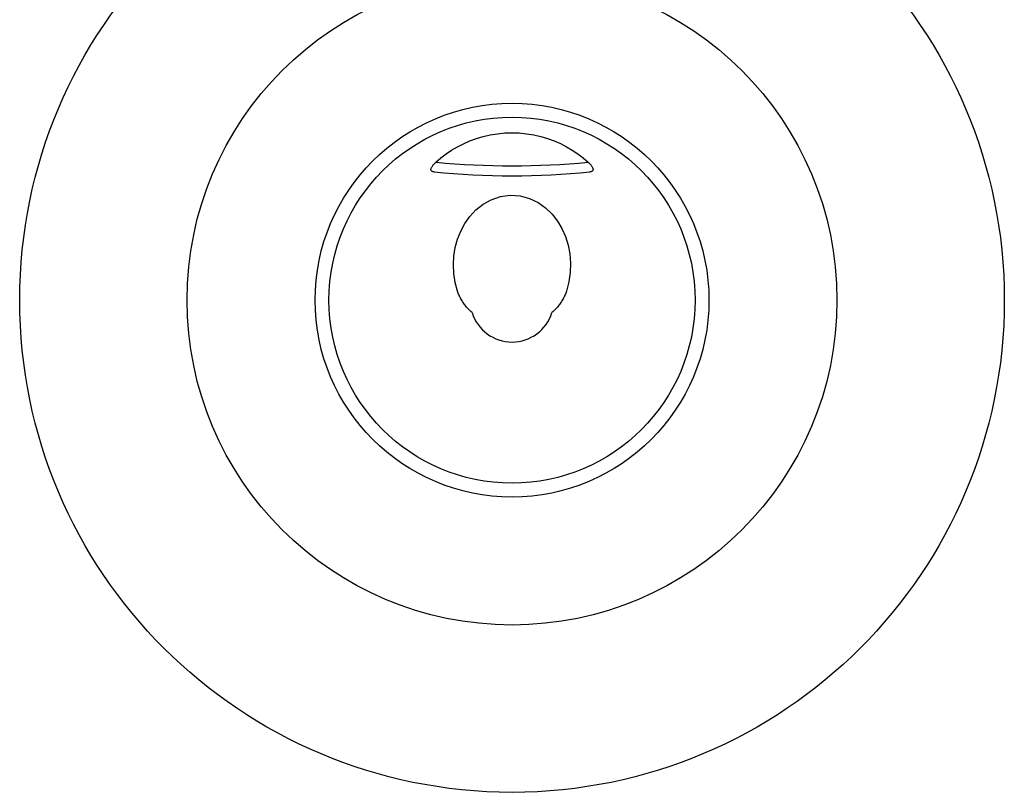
# Model space of a CAD drawing. Header units: millimetres. Extents: x 1145 to 3707, y 526 to 1459.
# Tile 10 of 18: x 1607 to 1807, y 742 to 899. Entities that reach past the tile are written whole.
import ezdxf

# ---------------------------------------------------------------- set-up
doc = ezdxf.new("R2010")
doc.units = ezdxf.units.MM
doc.layers.add('DETAIL', color=2, linetype='Continuous')

msp = doc.modelspace()

# ---------------------------------------------------------------- linework, layer by layer
at = {"layer": 'DETAIL', "flags": 128}
for points in [[(1691.82, 869.88), (1692.83, 870.74), (1693.89, 871.55), (1695.01, 872.3), (1696.19, 873), (1697.43, 873.63), (1698.72, 874.2), (1700.06, 874.69), (1701.44, 875.09), (1702.86, 875.42), (1704.31, 875.65), (1705.79, 875.8), (1707.27, 875.84), (1708.74, 875.8), (1710.21, 875.65), (1711.67, 875.42), (1713.09, 875.09), (1714.47, 874.69), (1715.81, 874.2), (1717.1, 873.64), (1718.34, 873), (1719.52, 872.31), (1720.64, 871.55), (1721.7, 870.74), (1722.71, 869.88)], [(1691.44, 867.89), (1691.33, 867.91), (1691.22, 867.93), (1691.13, 867.96), (1691.05, 868), (1690.98, 868.04), (1690.92, 868.1), (1690.87, 868.16), (1690.84, 868.23), (1690.81, 868.3), (1690.8, 868.38), (1690.81, 868.47), (1690.83, 868.56), (1690.86, 868.66), (1690.9, 868.77), (1690.95, 868.87), (1691.02, 868.98), (1691.09, 869.09), (1691.17, 869.2), (1691.26, 869.32), (1691.36, 869.43), (1691.47, 869.54), (1691.58, 869.66), (1691.7, 869.77), (1691.82, 869.88)], [(1722.71, 869.88), (1722.85, 869.75), (1722.99, 869.62), (1723.11, 869.49), (1723.22, 869.37), (1723.32, 869.25), (1723.41, 869.14), (1723.49, 869.02), (1723.55, 868.92), (1723.61, 868.81), (1723.65, 868.71), (1723.69, 868.62), (1723.71, 868.52), (1723.72, 868.43), (1723.72, 868.35), (1723.71, 868.27), (1723.69, 868.2), (1723.65, 868.14), (1723.6, 868.08), (1723.54, 868.03), (1723.47, 867.99), (1723.39, 867.96), (1723.3, 867.93), (1723.2, 867.91), (1723.09, 867.89)], [(1691.44, 867.89), (1693.4, 867.7), (1695.36, 867.54), (1697.34, 867.4), (1699.31, 867.29), (1701.3, 867.2), (1703.28, 867.14), (1705.27, 867.1), (1707.27, 867.09), (1709.26, 867.1), (1711.25, 867.14), (1713.23, 867.2), (1715.22, 867.29), (1717.2, 867.4), (1719.17, 867.54), (1721.13, 867.7), (1723.09, 867.89)], [(1696.2, 843.67), (1695.73, 845.44), (1695.45, 847.22), (1695.37, 849.01), (1695.47, 850.78), (1695.75, 852.51), (1696.21, 854.21), (1696.85, 855.84), (1697.68, 857.39), (1698.71, 858.84), (1699.94, 860.17), (1701.39, 861.32), (1703.06, 862.24), (1704.92, 862.88), (1706.91, 863.15), (1708.93, 863.02), (1710.84, 862.5), (1712.58, 861.67), (1714.1, 860.59), (1715.41, 859.32), (1716.51, 857.91), (1717.41, 856.39), (1718.13, 854.76), (1718.66, 853.03), (1719.01, 851.22), (1719.16, 849.36), (1719.1, 847.46), (1718.83, 845.55), (1718.33, 843.67)], [(1699.15, 839.31), (1698.98, 839.46), (1698.81, 839.61), (1698.65, 839.77), (1698.49, 839.93), (1698.33, 840.1), (1698.18, 840.27), (1698.03, 840.44), (1697.89, 840.61), (1697.75, 840.79), (1697.61, 840.96), (1697.48, 841.15), (1697.35, 841.33), (1697.23, 841.52), (1697.11, 841.7), (1697, 841.89), (1696.89, 842.09), (1696.79, 842.28), (1696.69, 842.47), (1696.6, 842.67), (1696.51, 842.87), (1696.43, 843.07), (1696.35, 843.27), (1696.27, 843.47), (1696.2, 843.67)], [(1718.33, 843.67), (1718.26, 843.47), (1718.18, 843.27), (1718.11, 843.07), (1718.02, 842.87), (1717.93, 842.67), (1717.84, 842.47), (1717.74, 842.28), (1717.64, 842.09), (1717.53, 841.89), (1717.42, 841.7), (1717.3, 841.52), (1717.18, 841.33), (1717.05, 841.15), (1716.92, 840.96), (1716.78, 840.79), (1716.64, 840.61), (1716.5, 840.44), (1716.35, 840.27), (1716.2, 840.1), (1716.04, 839.93), (1715.88, 839.77), (1715.72, 839.61), (1715.55, 839.46), (1715.38, 839.31)]]:
    msp.add_lwpolyline(points, dxfattribs=at)
at = {"layer": 'DETAIL'}
for radius in [100, 66, 40, 37.18]:
    msp.add_circle((1707.27, 841.83), radius, dxfattribs=at)
msp.add_arc((1707.27, 841.83), 8.5, 197.3125, 342.6875, dxfattribs=at)
msp.add_ellipse((1707.27, 909.38), major_axis=(80.5, 0), ratio=0.5, start_param=4.519383, end_param=4.905395, dxfattribs=at)

doc.saveas('drawing.dxf')
